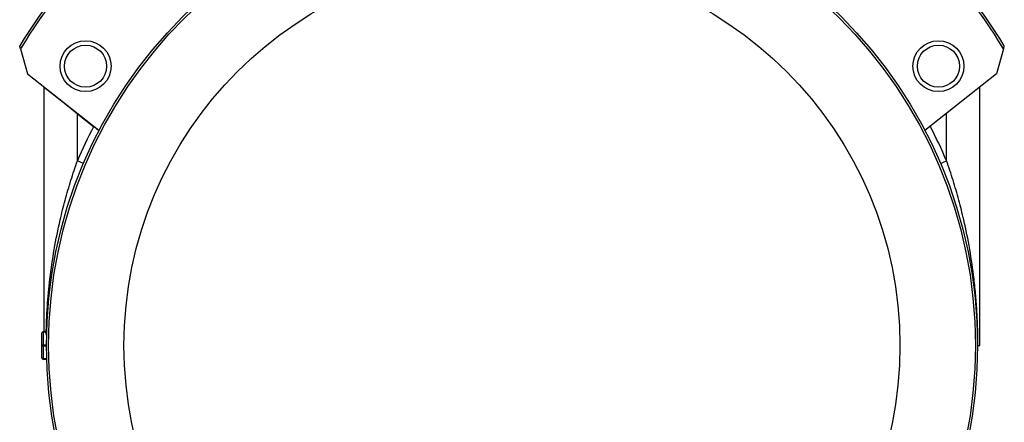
# Model space of a CAD drawing. Header units: millimetres. Extents: x 757 to 3489, y -202 to 2655.
# Tile 6 of 39: x 1568 to 2012, y 874 to 1056. Entities that reach past the tile are written whole.
import ezdxf

# ---------------------------------------------------------------- set-up
doc = ezdxf.new("R2010")
doc.units = ezdxf.units.MM

msp = doc.modelspace()

# ---------------------------------------------------------------- linework, layer by layer
at = {"color": 7, "linetype": 'Continuous', "lineweight": 25}
for p, q in [((1568.48, 1042.58), (1571.61, 1031.21)), ((2011.85, 1042.58), (2008.72, 1031.21)), ((1571.61, 1031.21), (1603.8, 1005.88)), ((2008.72, 1031.21), (1976.36, 1005.75)), ((1590.56, 1016.03), (1579.16, 1025.15)), ((1579.16, 914.79), (1579.16, 1025.15)), ((2001.16, 908.64), (2001.16, 1025.27)), ((1594.32, 1013.34), (1594.16, 1013.14)), ((1601.45, 1007.41), (1594.16, 1013.14)), ((1594.16, 992.03), (1594.16, 1013.14)), ((1986.16, 992.03), (1986.16, 1013.46)), ((1601.6, 1007.61), (1601.45, 1007.41)), ((1596.92, 990.85), (1594.16, 992.03)), ((1983.4, 990.85), (1986.16, 992.03)), ((1578.16, 908.64), (1578.16, 914.29)), ((1579.71, 914.79), (1578.66, 914.79)), ((1578.66, 914.62), (1578.66, 908.97)), ((1579.82, 914.62), (1578.66, 914.62)), ((1580.05, 913.8), (1580.2, 912.69)), ((1578.16, 903), (1578.16, 908.64)), ((1578.66, 908.32), (1578.66, 908.97)), ((1578.66, 908.97), (1580.16, 908.97)), ((1580.16, 908.32), (1578.66, 908.32)), ((1578.66, 908.32), (1578.66, 902.67)), ((2000.16, 908.64), (2000.33, 908.64)), ((2000.33, 908.64), (2001.16, 908.64)), ((1578.66, 902.67), (1580.25, 902.67)), ((1578.66, 902.5), (1580.25, 902.5))]:
    msp.add_line(p, q, dxfattribs=at)
at = {"color": 8, "linetype": 'Continuous', "lineweight": 25}
for p, q in [((1594.16, 1013.14), (1590.56, 1016.03)), ((1578.66, 914.62), (1578.66, 914.79)), ((1578.66, 902.5), (1578.66, 902.67))]:
    msp.add_line(p, q, dxfattribs=at)
at = {"color": 7, "linetype": 'Continuous', "lineweight": 25, "flags": 128}
for points in [[(1578.66, 914.62), (1578.57, 914.61), (1578.47, 914.59), (1578.39, 914.56), (1578.31, 914.52), (1578.25, 914.47), (1578.2, 914.42), (1578.17, 914.36), (1578.16, 914.29)], [(1578.16, 908.64), (1578.17, 908.71), (1578.2, 908.77), (1578.25, 908.82), (1578.31, 908.87), (1578.39, 908.91), (1578.47, 908.94), (1578.57, 908.96), (1578.66, 908.97)], [(1578.66, 908.32), (1578.57, 908.32), (1578.47, 908.34), (1578.39, 908.37), (1578.31, 908.41), (1578.25, 908.46), (1578.2, 908.52), (1578.17, 908.58), (1578.16, 908.64)], [(1578.16, 903), (1578.17, 902.93), (1578.2, 902.87), (1578.25, 902.81), (1578.31, 902.77), (1578.39, 902.72), (1578.47, 902.69), (1578.57, 902.68), (1578.66, 902.67)]]:
    msp.add_lwpolyline(points, dxfattribs=at)
at = {"color": 7, "linetype": 'Continuous', "lineweight": 25}
for centre, radius in [((1790.16, 908.64), 210), ((1790.16, 908.64), 209), ((1790.16, 908.64), 175), ((1597.82, 1034.75), 11.5), ((1597.82, 1034.75), 9.5), ((1982.51, 1034.75), 11.5), ((1982.51, 1034.75), 9.5)]:
    msp.add_circle(centre, radius, dxfattribs=at)
for centre, radius, start, end in [((1790.16, 908.64), 260, 121.6613, 148.6529), ((1790.16, 908.64), 259, 121.3819, 148.8615), ((1790.16, 908.64), 259, 31.1385, 58.6181), ((1790.16, 908.64), 260, 31.3471, 58.3387), ((1578.91, 1025.15), 0.25, 0, 51.7957), ((1790.16, 908.64), 213, 152.3741, 156.9536), ((1603.64, 1005.68), 0.25, 332.5141, 51.7957), ((1790.16, 908.64), 213, 23.0464, 27.6943), ((1578.66, 914.29), 0.5, 90, 180), ((1578.66, 903), 0.5, 180, 270)]:
    msp.add_arc(centre, radius, start, end, dxfattribs=at)
msp.add_ellipse((1594.16, 919.73), major_axis=(0, 17.5), ratio=0.857143, start_param=1.867088, end_param=1.916103, dxfattribs=at)
for points, knots in [([(1568.48, 1042.58), (1568.42, 1042.77), (1568.33, 1043.12), (1568.22, 1043.53), (1568.15, 1043.77), (1568.12, 1043.88), (1568.12, 1043.9), (1568.11, 1043.9)], [0, 0, 0, 0, 0.329534, 0.570234, 0.750996, 0.89718, 1, 1, 1, 1]), ([(2011.85, 1042.58), (2011.9, 1042.77), (2012, 1043.12), (2012.11, 1043.53), (2012.17, 1043.77), (2012.21, 1043.88), (2012.21, 1043.9), (2012.21, 1043.9)], [0, 0, 0, 0, 0.329534, 0.570234, 0.750996, 0.89718, 1, 1, 1, 1]), ([(1603.87, 1005.57), (1603.86, 1005.57), (1603.84, 1005.59), (1603.61, 1005.76), (1603.1, 1006.15), (1602.41, 1006.67), (1601.82, 1007.12), (1601.5, 1007.37), (1601.45, 1007.41)], [0, 0, 0, 0, 0.106143, 0.316686, 0.527648, 0.741157, 0.957703, 1, 1, 1, 1]), ([(1580.05, 913.8), (1580.11, 915.89), (1580.22, 920.05), (1580.7, 928.35), (1581.7, 939.02), (1583.6, 952.04), (1585.98, 963.92), (1588.58, 974.3), (1591.15, 983.22), (1593.16, 989.09), (1594.16, 992.03)], [0, 0, 0, 0, 0.07782, 0.155662, 0.312315, 0.482774, 0.653207, 0.768813, 0.884481, 1, 1, 1, 1]), ([(2000.33, 908.64), (2000.31, 911.15), (2000.27, 916.17), (1999.92, 923.68), (1999.37, 931.17), (1998.39, 940.64), (1996.73, 952.04), (1994.34, 963.92), (1991.74, 974.3), (1989.17, 983.22), (1987.17, 989.09), (1986.16, 992.03)], [0, 0, 0, 0, 0.08785, 0.175749, 0.26474, 0.353742, 0.513933, 0.674099, 0.78274, 0.89144, 1, 1, 1, 1]), ([(1579.71, 914.79), (1579.71, 914.79), (1579.73, 914.8), (1579.77, 914.75), (1579.8, 914.68), (1579.81, 914.63), (1579.82, 914.62)], [0, 0, 0, 0, 0.103035, 0.509174, 0.916672, 1, 1, 1, 1])]:
    msp.add_open_spline(points, degree=3, knots=knots, dxfattribs=at)

doc.saveas('drawing.dxf')
